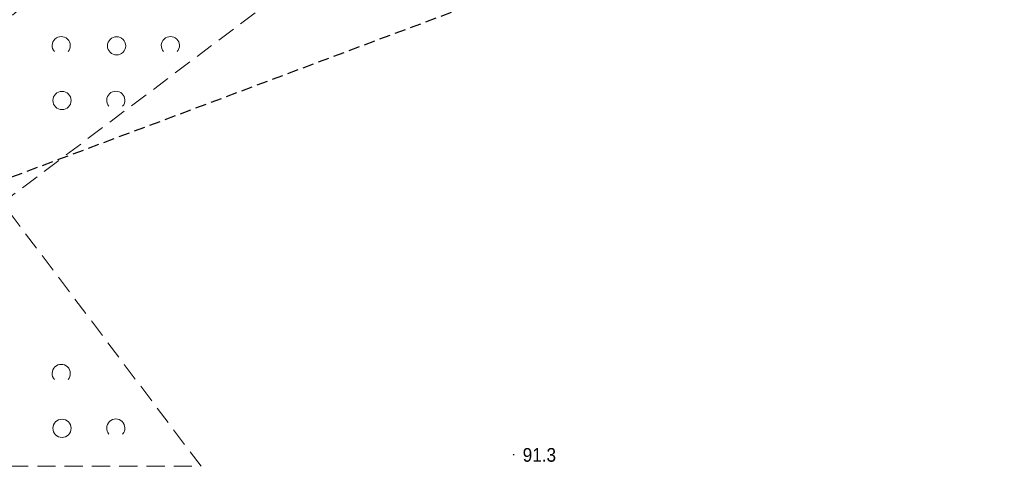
# Model space of a CAD drawing. Header units: metres. Extents: x 6540907 to 6541833, y 5893434 to 5894895.
# Tile 30 of 256: x 6541170 to 6541224, y 5893435 to 5893460. Entities that reach past the tile are written whole.
import ezdxf

# ---------------------------------------------------------------- set-up
doc = ezdxf.new("R2010")
doc.units = ezdxf.units.M
doc.header["$MEASUREMENT"] = 0
doc.linetypes.add('1.0_0.5', pattern=[1.5, 1, -0.5])
doc.linetypes.add('2', pattern=[0.9, 0.6, -0.3])
doc.layers.get('0').update_dxf_attribs({"color": 2, "linetype": 'CONTINUOUS', "lineweight": 5})
for name, color, linetype, lineweight in [('pikieta naturalna', 251, 'CONTINUOUS', 9), ('pikieta naturalna-Atr2', 251, 'CONTINUOUS', 9), ('zadrzewienie  zakrzewienie', 252, 'CONTINUOUS', 15), ('Zakres', 252, 'CONTINUOUS', 15)]:
    doc.layers.add(name, color=color, linetype=linetype, lineweight=lineweight)
doc.styles.get("Standard").update_dxf_attribs({"font": 'Arial', "width": 0.75})

# ---------------------------------------------------------------- blocks, each defined once
blk = doc.blocks.new('PW01')
at = {"linetype": 'Continuous', "lineweight": 13}
h = blk.add_hatch(color=0, dxfattribs=at)
edge = h.paths.add_edge_path()
edge.add_arc((0, 0), 0.045, 0, 360)
blk = doc.blocks.new('OTZK1')
at = {"color": 0, "linetype": 'Continuous'}
blk.add_circle((0, 0), 0.5, dxfattribs=at)
blk = doc.blocks.new('OTZK2')
at = {"color": 0, "linetype": 'Continuous'}
blk.add_arc((0, 0), 0.5, 318.85, 221.162, dxfattribs=at)

msp = doc.modelspace()

# ---------------------------------------------------------------- linework, layer by layer
at = {"layer": 'zadrzewienie  zakrzewienie', "linetype": '1.0_0.5', "lineweight": 18, "flags": 128}
msp.add_lwpolyline([(6541188.64, 5893464.463), (6541168.75, 5893449.513), (6541179.67, 5893435.053), (6541145.94, 5893435.053), (6541155.74, 5893448.203), (6541178.05, 5893467.323), (6541200.19, 5893475.983)], close=True, dxfattribs=at)
at = {"layer": 'Zakres', "linetype": '2', "lineweight": 25, "flags": 128}
msp.add_lwpolyline([(6540930.81, 5893582.593), (6540952.62, 5893547.953), (6541020.61, 5893593.493), (6541060.25, 5893600.483), (6541133.37, 5893522.233), (6541132.66, 5893437.243), (6541235.67, 5893475.793), (6541230.54, 5893517.483), (6541183.33, 5893542.453), (6541196.93, 5893611.193), (6541212.33, 5893616.963), (6541232.27, 5893624.283), (6541273.87, 5893613.183), (6541300.52, 5893614.983), (6541358.25, 5893602.793), (6541525.85, 5893511.003), (6541649.47, 5893497.043), (6541682.61, 5893534.081)], dxfattribs=at)

# ---------------------------------------------------------------- block references
at = {"layer": 'pikieta naturalna', "linetype": 'Continuous', "lineweight": 13}
msp.add_blockref('PW01', (6541196.85, 5893435.693), dxfattribs=at)
at = {"layer": 'zadrzewienie  zakrzewienie', "linetype": 'Continuous', "lineweight": 18}
for name, p in [('OTZK2', (6541171.984, 5893458.15)), ('OTZK1', (6541175.026, 5893458.139)), ('OTZK2', (6541177.984, 5893458.15)), ('OTZK1', (6541172.026, 5893455.139)), ('OTZK2', (6541174.984, 5893455.15)), ('OTZK2', (6541171.984, 5893440.15)), ('OTZK1', (6541172.026, 5893437.139)), ('OTZK2', (6541174.984, 5893437.15))]:
    msp.add_blockref(name, p, dxfattribs=at)

# ---------------------------------------------------------------- texts
at = {"layer": 'pikieta naturalna-Atr2', "width": 0.9}
msp.add_text('91.3', height=0.75, dxfattribs=at).set_placement((6541197.35, 5893435.303))

doc.saveas('drawing.dxf')
